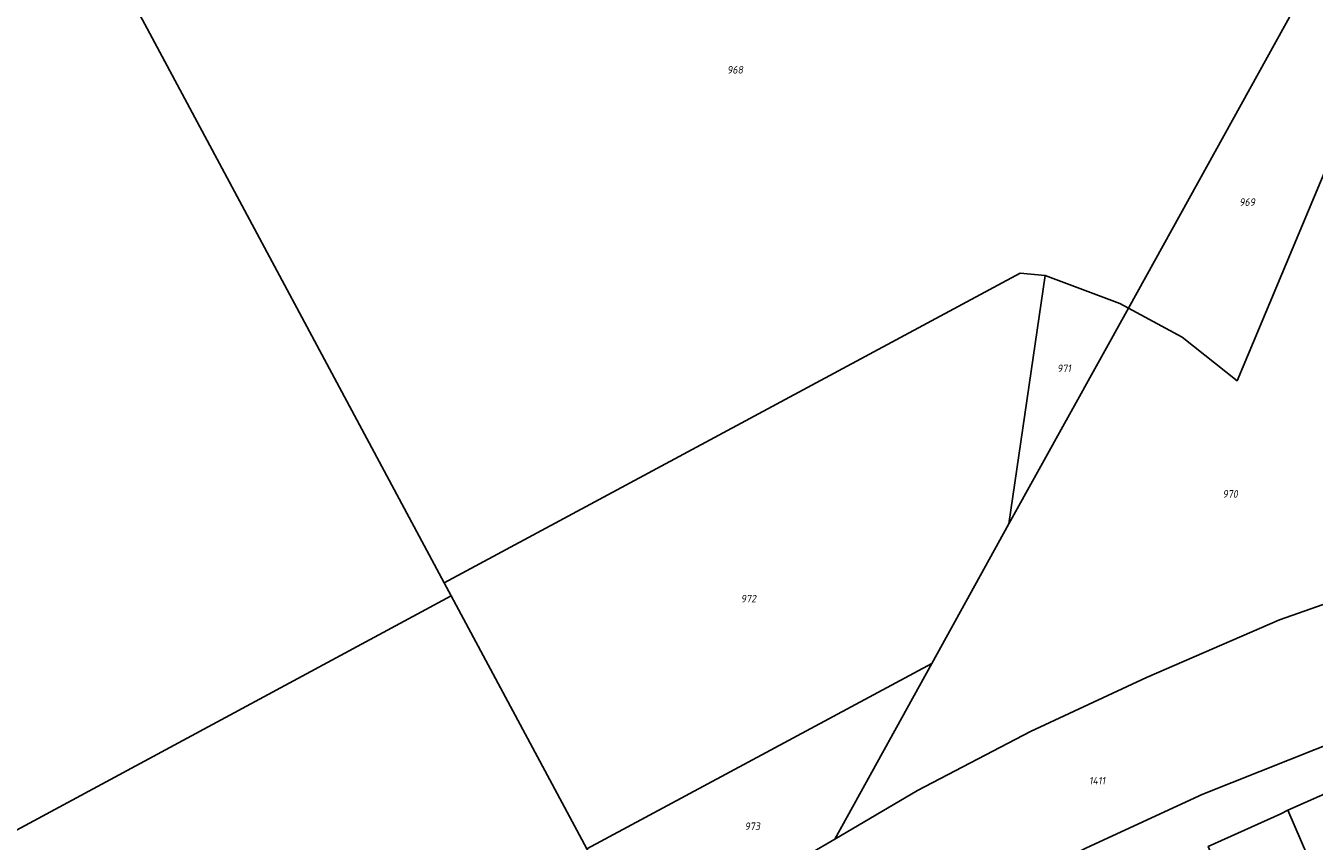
# Model space of a CAD drawing. Extents: x 177930 to 190767, y 381068 to 392034.
# Tile 145 of 256: x 183021 to 183328, y 386936 to 387131. Entities that reach past the tile are written whole.
import ezdxf
from ezdxf.enums import TextEntityAlignment as Align

# ---------------------------------------------------------------- set-up
doc = ezdxf.new("R2010")
doc.units = 0
doc.layers.add('B-XX-KG-GRENS_PERCEEL-GV', color=150, linetype='Continuous', lineweight=25)
doc.layers.add('B-XX-KG-GRENS_PERCEEL-S', color=150, linetype='Continuous', lineweight=25)
doc.styles.add('NLCS-ISO', font='NLCS-ISO.ttf', dxfattribs={"height": 1.8})

# ---------------------------------------------------------------- blocks, each defined once
blk = doc.blocks.new('SKG-PERCEELNUMMER-SO')
at = {"layer": 'DefPoints'}
blk.add_point((0, 0), dxfattribs=at)
at = {"style": 'NLCS-ISO', "oblique": 10, "flags": 1}
blk.add_attdef('GEMEENTECODE', text='', height=1.8, dxfattribs=at).set_placement((-0.5, 2.55), align=Align.MIDDLE_RIGHT)
blk.add_attdef('SECTIE', text='', height=1.8, dxfattribs=at).set_placement((0.5, 2.5), align=Align.MIDDLE_LEFT)
at = {"style": 'NLCS-ISO', "oblique": 10}
blk.add_attdef('PERCEELNUMMER', text='', height=1.8, dxfattribs=at).set_placement((0, 0), align=Align.MIDDLE_CENTER)

msp = doc.modelspace()

# ---------------------------------------------------------------- linework, layer by layer
at = {"layer": 'B-XX-KG-GRENS_PERCEEL-GV'}
for points in [[(183327.49, 387142.167), (183318.84, 387146.67), (183303.723, 387154.187), (183288.564, 387161.069), (183274.654, 387167.087), (183260.197, 387172.836), (183246.129, 387177.761), (183230.593, 387181.361), (183216.066, 387183.736), (183200.799, 387185.234), (183186.125, 387185.878), (183172.082, 387185.702), (183158.081, 387184.452), (183104.409, 387176.671), (183056.703, 387169.627), (183030.749, 387165.858), (183120.674, 386998.072), (183258.146, 387071.97), (183264.181, 387071.34), (183282.002, 387064.672), (183284.008, 387063.593)], [(182886.209, 386997.884), (182886.101, 386997.69), (182894.387, 386980.979), (182936.963, 386895.122), (182973.042, 386914.537), (182974.363, 386915.248), (182974.803, 386915.485), (183122.374, 386994.9), (183120.674, 386998.072), (183030.749, 387165.858), (183006.793, 387162.38), (183002.56, 387161.183), (182963.415, 387155.576), (182925.707, 387150.021), (182907.813, 387147.522), (182887.953, 387148.277), (182869.209, 387153.261), (182855.067, 387160.961), (182836.08, 387130.231), (182831.007, 387119.722), (182827.688, 387108.569), (182827.313, 387104.641), (182854.964, 387054.525)], [(183284.008, 387063.593), (183296.852, 387056.687), (183309.957, 387046.263), (183345.458, 387130.933), (183332.81, 387139.398), (183327.49, 387142.167)], [(183122.374, 386994.9), (183154.721, 386934.546), (183237.103, 386978.83), (183255.509, 387012.092), (183264.181, 387071.34), (183258.146, 387071.97), (183120.674, 386998.072)], [(183284.008, 387063.593), (183282.002, 387064.672), (183264.181, 387071.34), (183255.509, 387012.092)], [(183106.069, 386883.197), (183121.709, 386891.365), (183162.26, 386909.484), (183166.964, 386911.704), (183154.721, 386934.546), (183122.374, 386994.9), (182974.803, 386915.485), (183017.548, 386836.829), (183033.858, 386844.779), (183060.49, 386858.56), (183086.59, 386873.024)], [(183213.899, 386936.898), (183237.081, 386978.79), (183237.103, 386978.83), (183154.721, 386934.546), (183166.964, 386911.704), (183207.638, 386933.236)], [(183374.623, 386952.17), (183371.553, 386954.719), (183368.11, 386956.705), (183364.338, 386957.921), (183360.402, 386958.375), (183356.482, 386958.067), (183352.603, 386957.189), (183348.917, 386955.678), (183322.082, 386943.758), (183330.099, 386925.199), (183333.153, 386918.084), (183336.059, 386911.36), (183334.99, 386908.46), (183332.9, 386902.66), (183345.97, 386898.12), (183348.15, 386903.61), (183369.19, 386918.16), (183366.41, 386922.23), (183362.967, 386927.343), (183372.626, 386933.98), (183382.91, 386940.92), (183379.584, 386945.964), (183377.271, 386949.194)], [(183334.99, 386908.46), (183336.059, 386911.36), (183333.153, 386918.084), (183330.099, 386925.199), (183322.082, 386943.758), (183320.38, 386942.94), (183303.07, 386935.15), (183319.26, 386896.92), (183332.9, 386902.66)]]:
    msp.add_lwpolyline(points, close=True, dxfattribs=at)
for points in [[(183345.458, 387130.933), (183309.957, 387046.263), (183296.852, 387056.687), (183284.008, 387063.593), (183255.509, 387012.092), (183237.103, 386978.83), (183237.081, 386978.79), (183213.899, 386936.898), (183233.679, 386948.469), (183260.646, 386962.564), (183288.375, 386975.422), (183320.092, 386989.199), (183342.274, 386996.999)], [(183342.274, 386996.999), (183320.092, 386989.199), (183288.375, 386975.422), (183260.646, 386962.564), (183233.679, 386948.469), (183213.899, 386936.898), (183207.638, 386933.236), (183166.964, 386911.704), (183162.26, 386909.484), (183121.709, 386891.365), (183106.069, 386883.197), (183119.946, 386846.918), (183188.2, 386884.27), (183219.067, 386906.271), (183221.389, 386907.571), (183247.545, 386921.55), (183274.046, 386934.84), (183301.808, 386947.637), (183336.017, 386961.248)], [(183336.017, 386961.248), (183301.808, 386947.637), (183274.046, 386934.84)], [(183303.07, 386935.15), (183320.38, 386942.94), (183322.082, 386943.758), (183348.917, 386955.678)]]:
    msp.add_lwpolyline(points, dxfattribs=at)

# ---------------------------------------------------------------- block references
at = {"layer": 'B-XX-KG-GRENS_PERCEEL-S'}
for p, values in [((183190.119, 387120.461), {'PERCEELNUMMER': '968'}), ((183312.371, 387088.886), {'PERCEELNUMMER': '969'}), ((183268.652, 387049.215), {'PERCEELNUMMER': '971'}), ((183308.323, 387019.259), {'PERCEELNUMMER': '970'}), ((183193.318, 386994.258), {'PERCEELNUMMER': '972'}), ((183276.544, 386950.818), {'PERCEELNUMMER': '1411'}), ((183194.243, 386939.959), {'PERCEELNUMMER': '973'})]:
    msp.add_blockref('SKG-PERCEELNUMMER-SO', p, dxfattribs=at).add_auto_attribs(values)

doc.saveas('drawing.dxf')
